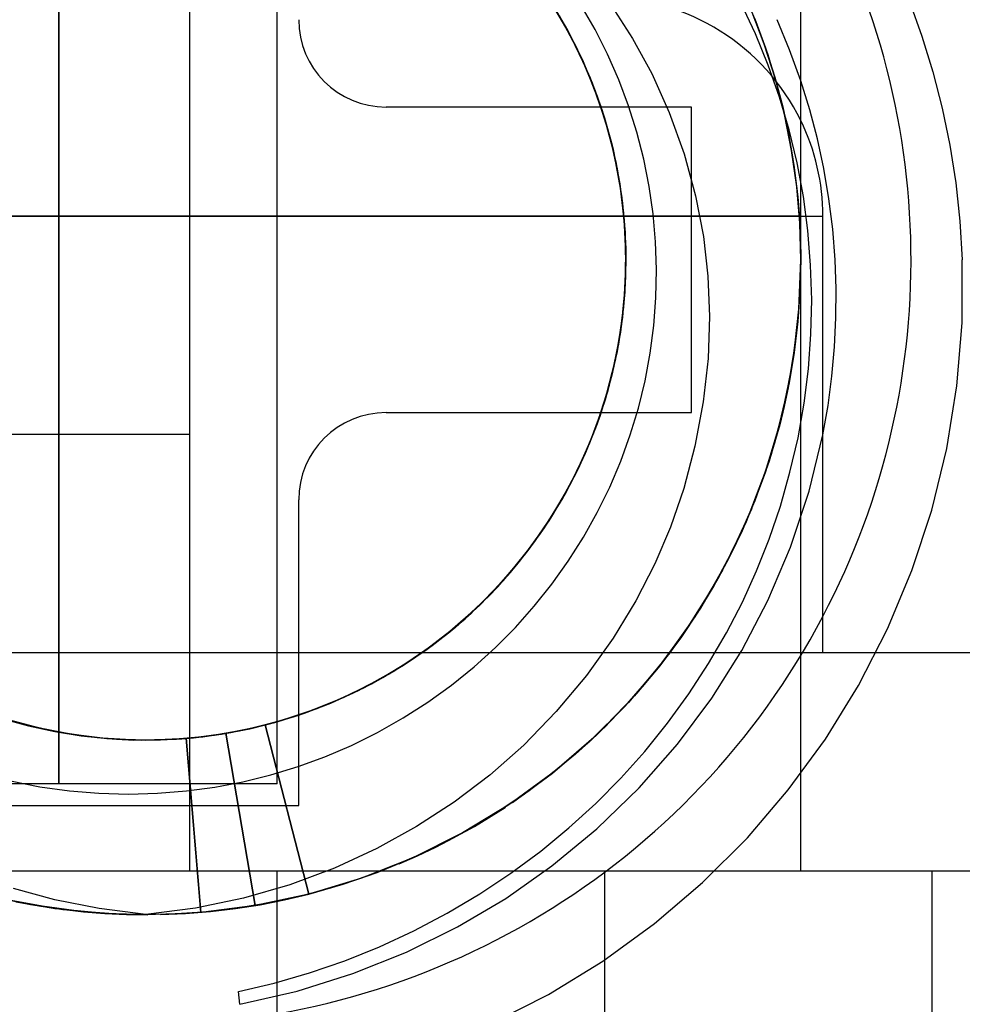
# Model space of a CAD drawing. Header units: millimetres. Extents: x 0 to 93, y -1.2 to 50.
# Tile 110 of 140: x 85.3 to 87.5, y 9.3 to 11.5. Entities that reach past the tile are written whole.
import ezdxf

# ---------------------------------------------------------------- set-up
doc = ezdxf.new("R2010")
doc.units = ezdxf.units.MM
doc.layers.add('MAIN-1', color=7, linetype='Continuous')
doc.layers.add('MAIN-2', color=7, linetype='Continuous')

msp = doc.modelspace()

# ---------------------------------------------------------------- linework, layer by layer
at = {"layer": 'MAIN-1'}
for p, q in [((87.1, 9.6), (87.1, 22.6)), ((87.1204, 11.3439), (87.1, 11.4097)), ((87.138, 11.2768), (87.1204, 11.3439)), ((87.1527, 11.2088), (87.138, 11.2768)), ((87.1644, 11.1399), (87.1527, 11.2088)), ((87.173, 11.0703), (87.1644, 11.1399)), ((87.1, 11.1), (87.1505, 11.1)), ((87.1505, 10.1), (87.1505, 11.1)), ((87.1785, 11), (87.173, 11.0703)), ((87.1809, 10.9339), (87.1785, 11)), ((87.1805, 10.8673), (87.1809, 10.9339)), ((87.1772, 10.8004), (87.1805, 10.8673)), ((87.1712, 10.7333), (87.1772, 10.8004)), ((87.1623, 10.6661), (87.1712, 10.7333)), ((87.1505, 10.5989), (87.1623, 10.6661)), ((85.7, 10.6), (77.7, 10.6)), ((85.7, 10.6), (85.7, 9.6)), ((85.7, 10.1), (84.4005, 10.1)), ((87.6505, 10.1), (87.1, 10.1)), ((85.7, 9.6), (77.7, 9.6)), ((87.1, 9.6), (85.7, 9.6)), ((87.4, 9.6), (87.1, 9.6)), ((89.4, 9.6), (87.4, 9.6)), ((87.4, 9.6), (87.4, 8))]:
    msp.add_line(p, q, dxfattribs=at)
for centre, radius, start, end in [((85.6, 11), 2.7525, 329.4275, 56.9781), ((85.6, 11), 1.7525, 332.2191, 31.1385), ((86.6505, 11.1), 0.5, 0, 25.9732)]:
    msp.add_arc(centre, radius, start, end, dxfattribs=at)
at = {"layer": 'MAIN-2'}
for p, q in [((85.7, 16.1), (85.7, 10.6)), ((86.5535, 11.5477), (86.5113, 11.6153)), ((86.9654, 11.6203), (86.9968, 11.5459)), ((85.4005, 11.6), (85.4005, 9.8)), ((85.4005, 9.8), (85.4005, 11.6)), ((85.9005, 9.8), (85.9005, 11.6)), ((86.5587, 11.5392), (86.5173, 11.6071)), ((86.5648, 11.5283), (86.524, 11.5966)), ((86.5692, 11.5193), (86.5292, 11.5882)), ((86.5659, 11.5259), (86.5334, 11.5818)), ((86.5662, 11.5257), (86.5335, 11.5818)), ((86.5751, 11.5084), (86.5359, 11.5777)), ((86.6288, 11.5277), (86.5972, 11.5826)), ((86.6663, 11.5817), (86.7146, 11.5073)), ((86.996, 11.5179), (86.9628, 11.5883)), ((87.0164, 11.4938), (86.9864, 11.5725)), ((87.3488, 11.5914), (87.3773, 11.5121)), ((86.5758, 11.5071), (86.5436, 11.5649)), ((86.5855, 11.4885), (86.5474, 11.5585)), ((86.5908, 11.4772), (86.5535, 11.5477)), ((86.9947, 11.5517), (87.0191, 11.4857)), ((87.0744, 11.4807), (87.0455, 11.55)), ((86.5951, 11.4683), (86.5587, 11.5392)), ((86.6005, 11.4571), (86.5648, 11.5283)), ((86.595, 11.4686), (86.5659, 11.5259)), ((86.5955, 11.4677), (86.5662, 11.5257)), ((86.6575, 11.4709), (86.6288, 11.5277)), ((86.9968, 11.5459), (87.0242, 11.47)), ((86.6043, 11.4477), (86.5692, 11.5193)), ((86.6093, 11.4364), (86.5751, 11.5084)), ((86.6047, 11.4475), (86.5758, 11.5071)), ((86.7146, 11.5073), (86.7591, 11.4264)), ((87.0256, 11.4459), (86.996, 11.5179)), ((87.3773, 11.5121), (87.4023, 11.4307)), ((86.6183, 11.416), (86.5855, 11.4885)), ((87.0418, 11.4138), (87.0164, 11.4938)), ((87.0191, 11.4857), (87.0404, 11.4184)), ((87.1, 11.4097), (87.0744, 11.4807)), ((86.6229, 11.4043), (86.5908, 11.4772)), ((86.6205, 11.41), (86.595, 11.4686)), ((86.6263, 11.395), (86.5951, 11.4683)), ((86.6214, 11.4079), (86.5955, 11.4677)), ((86.6308, 11.3834), (86.6005, 11.4571)), ((86.6832, 11.4124), (86.6575, 11.4709)), ((87.0242, 11.47), (87.0474, 11.3927)), ((86.6342, 11.3738), (86.6043, 11.4477)), ((86.6298, 11.3865), (86.6047, 11.4475)), ((86.6382, 11.3621), (86.6093, 11.4364)), ((87.0514, 11.3725), (87.0256, 11.4459)), ((86.6457, 11.3412), (86.6183, 11.416)), ((86.7057, 11.3527), (86.6832, 11.4124)), ((86.7591, 11.4264), (86.7988, 11.3378)), ((87.0404, 11.4184), (87.0585, 11.3501)), ((87.0627, 11.3325), (87.0418, 11.4138)), ((87.4023, 11.4307), (87.4237, 11.3474)), ((86.6426, 11.3503), (86.6205, 11.41)), ((86.6437, 11.3467), (86.6214, 11.4079)), ((86.6496, 11.3293), (86.6229, 11.4043)), ((86.6521, 11.3196), (86.6263, 11.395)), ((87.0474, 11.3927), (87.0663, 11.3145)), ((86.651, 11.3245), (86.6298, 11.3865)), ((86.6557, 11.3077), (86.6308, 11.3834)), ((86.6586, 11.298), (86.6342, 11.3738)), ((87.0734, 11.2981), (87.0514, 11.3725)), ((86.15, 11.35), (86.15, 11.35)), ((86.85, 11.35), (86.15, 11.35)), ((86.6618, 11.286), (86.6382, 11.3621)), ((86.6613, 11.2893), (86.6426, 11.3503)), ((86.6625, 11.2842), (86.6437, 11.3467)), ((86.7248, 11.2921), (86.7057, 11.3527)), ((86.85, 10.65), (86.85, 11.35)), ((86.85, 11.35), (86.85, 11.35)), ((87.0585, 11.3501), (87.0733, 11.281)), ((87.4237, 11.3474), (87.4413, 11.2625)), ((86.6675, 11.2646), (86.6457, 11.3412)), ((86.6706, 11.2525), (86.6496, 11.3293)), ((86.6684, 11.2617), (86.651, 11.3245)), ((86.7988, 11.3378), (86.8325, 11.2427)), ((87.079, 11.2503), (87.0627, 11.3325)), ((86.6725, 11.2426), (86.6521, 11.3196)), ((86.6752, 11.2305), (86.6557, 11.3077)), ((87.0663, 11.3145), (87.081, 11.2359)), ((86.6776, 11.2206), (86.6586, 11.298)), ((86.6764, 11.2265), (86.6613, 11.2893)), ((86.6799, 11.2084), (86.6618, 11.286)), ((86.6775, 11.2206), (86.6625, 11.2842)), ((86.7406, 11.2306), (86.7248, 11.2921)), ((87.0718, 11.2883), (87.0804, 11.2405)), ((87.0733, 11.281), (87.0849, 11.2113)), ((87.0916, 11.2224), (87.0734, 11.2981)), ((86.6837, 11.1866), (86.6675, 11.2646)), ((86.682, 11.198), (86.6684, 11.2617)), ((87.4413, 11.2625), (87.4549, 11.1762)), ((86.6859, 11.1743), (86.6706, 11.2525)), ((86.6873, 11.1643), (86.6725, 11.2426)), ((86.8325, 11.2427), (86.8589, 11.1464)), ((87.0906, 11.1673), (87.079, 11.2503)), ((87.0804, 11.2405), (87.0874, 11.1925)), ((87.081, 11.2359), (87.0914, 11.1571)), ((86.689, 11.152), (86.6752, 11.2305)), ((86.6878, 11.1622), (86.6764, 11.2265)), ((86.6888, 11.1562), (86.6775, 11.2206)), ((86.6908, 11.1421), (86.6776, 11.2206)), ((86.7529, 11.1683), (86.7406, 11.2306)), ((87.0849, 11.2113), (87.0932, 11.1412)), ((87.1058, 11.1454), (87.0916, 11.2224)), ((86.6923, 11.1297), (86.6799, 11.2084)), ((86.6917, 11.1335), (86.682, 11.198)), ((86.6943, 11.1076), (86.6837, 11.1866)), ((87.0874, 11.1925), (87.0929, 11.1444)), ((86.6955, 11.0952), (86.6859, 11.1743)), ((86.6965, 11.0851), (86.6873, 11.1643)), ((86.7619, 11.1052), (86.7529, 11.1683)), ((87.0976, 11.0838), (87.0906, 11.1673)), ((87.4549, 11.1762), (87.4645, 11.0887)), ((86.6956, 11.0968), (86.6878, 11.1622)), ((86.6962, 11.0911), (86.6888, 11.1562)), ((86.6973, 11.0727), (86.689, 11.152)), ((86.6981, 11.0628), (86.6908, 11.1421)), ((86.8589, 11.1464), (86.8769, 11.0537)), ((87.0914, 11.1571), (87.0977, 11.0784)), ((87.0929, 11.1444), (87.0968, 11.0962)), ((87.0932, 11.1412), (87.0981, 11.0707)), ((87.1161, 11.0671), (87.1058, 11.1454)), ((86.6977, 11.0685), (86.6917, 11.1335)), ((86.6988, 11.0503), (86.6923, 11.1297)), ((87.1, 11.1), (84.4005, 11.1)), ((84.4302, 11.1), (87.1505, 11.1)), ((86.6992, 11.028), (86.6943, 11.1076)), ((86.6994, 11.031), (86.6956, 11.0968)), ((86.7674, 11.0415), (86.7619, 11.1052)), ((87.0968, 11.0962), (87.0991, 11.0481)), ((86.6995, 11.0156), (86.6955, 11.0952)), ((86.6997, 11.0257), (86.6962, 11.0911)), ((86.6999, 11.0055), (86.6965, 11.0851)), ((87.1, 11), (87.0976, 11.0838)), ((87.0977, 11.0784), (87.0998, 11)), ((87.4645, 11.0887), (87.4699, 11)), ((86.6998, 10.9931), (86.6973, 11.0727)), ((86.6998, 11.0031), (86.6977, 11.0685)), ((86.6996, 10.9832), (86.6981, 11.0628)), ((86.8769, 11.0537), (86.8871, 10.9628)), ((87.0981, 11.0707), (87.0998, 11)), ((87.1225, 10.988), (87.1161, 11.0671)), ((86.6985, 10.9483), (86.6992, 11.028)), ((86.6995, 10.9707), (86.6988, 11.0503)), ((86.6993, 10.9652), (86.6994, 11.031)), ((86.7695, 10.9775), (86.7674, 11.0415)), ((87.0991, 11.0481), (87.0999, 11)), ((86.6975, 10.926), (86.6999, 11.0055)), ((86.6977, 10.936), (86.6995, 11.0156)), ((86.6992, 10.9603), (86.6997, 11.0257)), ((86.6954, 10.9036), (86.6996, 10.9832)), ((86.6965, 10.9135), (86.6998, 10.9931)), ((86.698, 10.9375), (86.6998, 11.0031)), ((87.0998, 11), (87.0948, 10.8776)), ((87.0957, 10.887), (87.1, 11)), ((87.0967, 10.9021), (87.0999, 11)), ((87.0998, 11), (87.0981, 10.9292)), ((87.1, 11), (87.1, 11)), ((87.1249, 10.9086), (87.1225, 10.988)), ((87.4695, 10.8559), (87.4699, 11)), ((86.6944, 10.8912), (86.6995, 10.9707)), ((86.6953, 10.8996), (86.6993, 10.9652)), ((86.7681, 10.9133), (86.7695, 10.9775)), ((86.8871, 10.9628), (86.8908, 10.8702)), ((86.692, 10.8689), (86.6985, 10.9483)), ((86.6948, 10.895), (86.6992, 10.9603)), ((86.6892, 10.8468), (86.6975, 10.926)), ((86.6903, 10.8566), (86.6977, 10.936)), ((86.6924, 10.8721), (86.698, 10.9375)), ((87.0981, 10.9292), (87.0931, 10.8585)), ((86.6855, 10.8245), (86.6954, 10.9036)), ((86.6866, 10.8302), (86.6948, 10.895)), ((86.6873, 10.8343), (86.6953, 10.8996)), ((86.6875, 10.8344), (86.6965, 10.9135)), ((86.7633, 10.8494), (86.7681, 10.9133)), ((87.087, 10.8042), (87.0967, 10.9021)), ((87.1233, 10.8294), (87.1249, 10.9086)), ((86.6829, 10.8071), (86.6924, 10.8721)), ((86.6835, 10.8123), (86.6944, 10.8912)), ((86.8908, 10.8702), (86.8877, 10.7741)), ((87.0948, 10.8776), (87.0796, 10.7555)), ((87.083, 10.7747), (87.0957, 10.887)), ((86.6772, 10.778), (86.6903, 10.8566)), ((86.6798, 10.7902), (86.692, 10.8689)), ((86.7549, 10.7859), (86.7633, 10.8494)), ((87.0931, 10.8585), (87.0848, 10.788)), ((87.4577, 10.7115), (87.4695, 10.8559)), ((86.6725, 10.7562), (86.6875, 10.8344)), ((86.6747, 10.7662), (86.6866, 10.8302)), ((86.6751, 10.7684), (86.6892, 10.8468)), ((86.6753, 10.7693), (86.6873, 10.8343)), ((87.1176, 10.7504), (87.1233, 10.8294)), ((86.667, 10.7343), (86.6835, 10.8123)), ((86.6695, 10.7429), (86.6829, 10.8071)), ((86.67, 10.7463), (86.6855, 10.8245)), ((87.0707, 10.7068), (87.087, 10.8042)), ((86.6618, 10.7127), (86.6798, 10.7902)), ((86.7432, 10.7229), (86.7549, 10.7859)), ((87.0848, 10.788), (87.0731, 10.7181)), ((86.6553, 10.6912), (86.6751, 10.7684)), ((86.6584, 10.7006), (86.6772, 10.778)), ((86.659, 10.7032), (86.6747, 10.7662)), ((86.6596, 10.7051), (86.6753, 10.7693)), ((86.8877, 10.7741), (86.8767, 10.6744)), ((87.0618, 10.6638), (87.083, 10.7747)), ((86.6489, 10.6695), (86.67, 10.7463)), ((86.6519, 10.6792), (86.6725, 10.7562)), ((86.6523, 10.6798), (86.6695, 10.7429)), ((87.0796, 10.7555), (87.0544, 10.6344)), ((87.1077, 10.6714), (87.1176, 10.7504)), ((86.6381, 10.6366), (86.6618, 10.7127)), ((86.645, 10.6577), (86.667, 10.7343)), ((86.728, 10.6606), (86.7432, 10.7229)), ((87.0731, 10.7181), (87.0582, 10.6487)), ((86.6302, 10.6155), (86.6553, 10.6912)), ((86.634, 10.6248), (86.6584, 10.7006)), ((86.6398, 10.6414), (86.659, 10.7032)), ((86.6401, 10.642), (86.6596, 10.7051)), ((87.0481, 10.6103), (87.0707, 10.7068)), ((87.071, 10.7068), (87.0619, 10.6644)), ((87.4344, 10.5678), (87.4577, 10.7115)), ((86.6224, 10.5944), (86.6489, 10.6695)), ((86.6258, 10.6039), (86.6519, 10.6792)), ((86.6314, 10.6179), (86.6523, 10.6798)), ((86.8767, 10.6744), (86.8576, 10.5734)), ((87.0936, 10.5924), (87.1077, 10.6714)), ((86.15, 10.65), (86.15, 10.65)), ((86.15, 10.65), (86.85, 10.65)), ((86.6175, 10.5829), (86.645, 10.6577)), ((86.7094, 10.5992), (86.728, 10.6606)), ((86.85, 10.65), (86.85, 10.65)), ((87.0325, 10.555), (87.0618, 10.6638)), ((87.0582, 10.6487), (87.0399, 10.5801)), ((87.0619, 10.6644), (87.0516, 10.6224)), ((86.6041, 10.5511), (86.634, 10.6248)), ((86.6089, 10.5625), (86.6381, 10.6366)), ((86.617, 10.5807), (86.6401, 10.642)), ((86.6171, 10.581), (86.6398, 10.6414)), ((87.0544, 10.6344), (87.0193, 10.5155)), ((87.0516, 10.6224), (87.04, 10.5805)), ((85.7, 10.6), (85.7, 10.6)), ((86.5944, 10.5307), (86.6258, 10.6039)), ((86.5996, 10.5419), (86.6302, 10.6155)), ((86.6068, 10.5573), (86.6314, 10.6179)), ((87.0191, 10.5153), (87.0481, 10.6103)), ((86.5848, 10.5102), (86.6175, 10.5829)), ((86.5903, 10.5211), (86.617, 10.5807)), ((86.5904, 10.5214), (86.6224, 10.5944)), ((86.5908, 10.522), (86.6171, 10.581)), ((86.6875, 10.5387), (86.7094, 10.5992)), ((87.0399, 10.5801), (87.0184, 10.5122)), ((87.04, 10.5805), (87.0273, 10.5391)), ((87.0752, 10.5135), (87.0936, 10.5924)), ((87.1192, 10.4699), (87.1505, 10.5989)), ((86.5745, 10.4906), (86.6089, 10.5625)), ((86.5787, 10.4984), (86.6068, 10.5573)), ((86.8576, 10.5734), (86.8323, 10.4766)), ((86.9952, 10.4491), (87.0325, 10.555)), ((87.4, 10.4264), (87.4344, 10.5678)), ((86.564, 10.4706), (86.5996, 10.5419)), ((86.5688, 10.4796), (86.6041, 10.5511)), ((86.6622, 10.4793), (86.6875, 10.5387)), ((87.0273, 10.5391), (87.0133, 10.498)), ((86.5469, 10.4402), (86.5848, 10.5102)), ((86.5532, 10.4511), (86.5904, 10.5214)), ((86.5578, 10.4599), (86.5944, 10.5307)), ((86.5601, 10.4634), (86.5903, 10.5211)), ((86.5608, 10.4644), (86.5908, 10.522)), ((87.0193, 10.5155), (86.9745, 10.4001)), ((86.9839, 10.4225), (87.0191, 10.5153)), ((87.0184, 10.5122), (86.9935, 10.4453)), ((87.0531, 10.4359), (87.0752, 10.5135)), ((86.535, 10.4214), (86.5745, 10.4906)), ((86.5473, 10.4414), (86.5787, 10.4984)), ((87.0133, 10.498), (86.9981, 10.4573)), ((86.5233, 10.4022), (86.564, 10.4706)), ((86.5271, 10.4084), (86.5608, 10.4644)), ((86.5285, 10.4109), (86.5688, 10.4796)), ((86.6337, 10.4211), (86.6622, 10.4793)), ((86.8323, 10.4766), (86.8019, 10.3878)), ((87.0767, 10.3422), (87.1192, 10.4699)), ((85.95, 10.45), (85.95, 10.45)), ((85.95, 9.75), (85.95, 10.45)), ((86.5108, 10.3836), (86.5532, 10.4511)), ((86.5163, 10.3918), (86.5578, 10.4599)), ((86.5265, 10.4074), (86.5601, 10.4634)), ((86.9502, 10.3466), (86.9952, 10.4491)), ((86.9935, 10.4453), (86.9655, 10.3796)), ((86.9909, 10.4394), (86.9927, 10.4439)), ((86.9927, 10.4439), (86.9945, 10.4484)), ((86.9945, 10.4484), (86.9963, 10.4529)), ((86.9963, 10.4529), (86.9981, 10.4574)), ((86.4907, 10.3552), (86.535, 10.4214)), ((86.5039, 10.3732), (86.5469, 10.4402)), ((86.5128, 10.3865), (86.5473, 10.4414)), ((86.6021, 10.3645), (86.6337, 10.4211)), ((86.9875, 10.4303), (86.9342, 10.315)), ((86.984, 10.4224), (86.95, 10.347)), ((86.9873, 10.4304), (86.9891, 10.4349)), ((86.9891, 10.4349), (86.9909, 10.4394)), ((87.0276, 10.3603), (87.0531, 10.4359)), ((87.3546, 10.2885), (87.4, 10.4264)), ((86.4777, 10.3369), (86.5233, 10.4022)), ((86.4833, 10.3452), (86.5285, 10.4109)), ((86.4895, 10.3533), (86.5265, 10.4074)), ((86.4901, 10.3542), (86.5271, 10.4084)), ((86.9745, 10.4001), (86.9203, 10.2888)), ((86.4637, 10.3194), (86.5108, 10.3836)), ((86.47, 10.327), (86.5163, 10.3918)), ((86.4753, 10.3339), (86.5128, 10.3865)), ((86.8019, 10.3878), (86.7656, 10.3035)), ((86.9655, 10.3796), (86.9345, 10.3155)), ((86.4418, 10.2923), (86.4907, 10.3552)), ((86.4492, 10.3012), (86.4895, 10.3533)), ((86.4503, 10.3026), (86.4901, 10.3542)), ((86.4561, 10.3095), (86.5039, 10.3732)), ((86.5675, 10.3098), (86.6021, 10.3645)), ((86.9988, 10.2873), (87.0276, 10.3603)), ((86.4274, 10.2752), (86.4777, 10.3369)), ((86.4336, 10.2829), (86.4833, 10.3452)), ((86.4348, 10.2837), (86.4753, 10.3339)), ((86.8979, 10.248), (86.9502, 10.3466)), ((86.95, 10.347), (86.9122, 10.274)), ((87.0247, 10.2196), (87.0767, 10.3422)), ((86.4037, 10.2495), (86.4561, 10.3095)), ((86.412, 10.2587), (86.4637, 10.3194)), ((86.4191, 10.2658), (86.47, 10.327)), ((86.53, 10.2571), (86.5675, 10.3098)), ((86.9342, 10.315), (86.8715, 10.2047)), ((86.9345, 10.3155), (86.9008, 10.2532)), ((86.3885, 10.2331), (86.4418, 10.2923)), ((86.3914, 10.236), (86.4348, 10.2837)), ((86.4057, 10.2512), (86.4492, 10.3012)), ((86.4081, 10.2539), (86.4503, 10.3026)), ((86.7656, 10.3035), (86.7222, 10.2191)), ((86.9203, 10.2888), (86.857, 10.1821)), ((86.9664, 10.2161), (86.9988, 10.2873)), ((87.2985, 10.1545), (87.3546, 10.2885)), ((86.3638, 10.2085), (86.4191, 10.2658)), ((86.3726, 10.2173), (86.4274, 10.2752)), ((86.3796, 10.2243), (86.4336, 10.2829)), ((86.9122, 10.274), (86.871, 10.2037)), ((86.3472, 10.1933), (86.4037, 10.2495)), ((86.3562, 10.2018), (86.412, 10.2587)), ((86.3589, 10.2037), (86.4057, 10.2512)), ((86.3635, 10.2081), (86.4081, 10.2539)), ((86.4896, 10.2066), (86.53, 10.2571)), ((86.8383, 10.1535), (86.8979, 10.248)), ((86.9008, 10.2532), (86.8643, 10.1929)), ((86.3138, 10.1635), (86.3726, 10.2173)), ((86.3215, 10.1698), (86.3796, 10.2243)), ((86.331, 10.178), (86.3885, 10.2331)), ((86.3451, 10.1909), (86.3914, 10.236)), ((86.7222, 10.2191), (86.6705, 10.1336)), ((86.9299, 10.1459), (86.9664, 10.2161)), ((86.9647, 10.1048), (87.0247, 10.2196)), ((86.2964, 10.1491), (86.3562, 10.2018)), ((86.3044, 10.1554), (86.3638, 10.2085)), ((86.3089, 10.1589), (86.3589, 10.2037)), ((86.3162, 10.1651), (86.3635, 10.2081)), ((86.4464, 10.1581), (86.4896, 10.2066)), ((86.8715, 10.2047), (86.7998, 10.1)), ((86.871, 10.2037), (86.8259, 10.1359)), ((86.2696, 10.1273), (86.331, 10.178)), ((86.2868, 10.1413), (86.3472, 10.1933)), ((86.296, 10.1483), (86.3451, 10.1909)), ((86.857, 10.1821), (86.7851, 10.081)), ((86.8643, 10.1929), (86.825, 10.1344)), ((86.2331, 10.1008), (86.2964, 10.1491)), ((86.2413, 10.1067), (86.3044, 10.1554)), ((86.2513, 10.1141), (86.3138, 10.1635)), ((86.2558, 10.117), (86.3089, 10.1589)), ((86.2596, 10.1197), (86.3215, 10.1698)), ((86.2658, 10.1246), (86.3162, 10.1651)), ((86.4004, 10.1117), (86.4464, 10.1581)), ((86.7715, 10.0632), (86.8383, 10.1535)), ((87.2321, 10.0252), (87.2985, 10.1545)), ((86.2046, 10.0813), (86.2696, 10.1273)), ((86.2228, 10.0937), (86.2868, 10.1413)), ((86.2442, 10.1086), (86.296, 10.1483)), ((86.6705, 10.1336), (86.6095, 10.0482)), ((86.8259, 10.1359), (86.7769, 10.0703)), ((86.825, 10.1344), (86.7827, 10.0777)), ((86.8888, 10.0757), (86.9299, 10.1459)), ((86.1749, 10.0627), (86.2413, 10.1067)), ((86.1854, 10.0692), (86.2513, 10.1141)), ((86.1897, 10.0717), (86.2442, 10.1086)), ((86.1942, 10.0744), (86.2596, 10.1197)), ((86.2001, 10.0783), (86.2558, 10.117)), ((86.2126, 10.0866), (86.2658, 10.1246)), ((86.3516, 10.0675), (86.4004, 10.1117)), ((86.896, 9.9959), (86.9647, 10.1048)), ((87.1, 10.1), (85.7, 10.1)), ((86.1364, 10.0401), (86.2046, 10.0813)), ((86.1556, 10.0509), (86.2228, 10.0937)), ((86.1572, 10.0517), (86.2126, 10.0866)), ((86.1665, 10.0572), (86.2331, 10.1008)), ((86.7851, 10.081), (86.7053, 9.9864)), ((86.7998, 10.1), (86.7194, 10.0017)), ((86.1055, 10.0235), (86.1749, 10.0627)), ((86.1165, 10.0292), (86.1854, 10.0692)), ((86.1256, 10.0339), (86.1942, 10.0744)), ((86.1328, 10.0379), (86.1897, 10.0717)), ((86.1423, 10.0433), (86.2001, 10.0783)), ((86.3001, 10.0258), (86.3516, 10.0675)), ((86.6975, 9.9776), (86.7715, 10.0632)), ((86.7769, 10.0703), (86.7239, 10.0069)), ((86.7827, 10.0777), (86.7376, 10.0226)), ((86.8434, 10.0063), (86.8888, 10.0757)), ((86.0654, 10.0038), (86.1364, 10.0401)), ((86.0737, 10.0074), (86.1328, 10.0379)), ((86.0834, 10.0121), (86.1423, 10.0433)), ((86.0856, 10.013), (86.1556, 10.0509)), ((86.0968, 10.0186), (86.1665, 10.0572)), ((86.1003, 10.0204), (86.1572, 10.0517)), ((86.6095, 10.0482), (86.54, 9.9652)), ((86.7484, 10.0355), (86.7486, 10.0357)), ((86.7486, 10.0357), (86.7488, 10.0359)), ((86.7488, 10.0359), (86.749, 10.0362)), ((86.0245, 9.9852), (86.0968, 10.0186)), ((86.0335, 9.9894), (86.1055, 10.0235)), ((86.0422, 9.9928), (86.1003, 10.0204)), ((86.045, 9.9942), (86.1165, 10.0292)), ((86.0542, 9.9985), (86.1256, 10.0339)), ((86.2458, 9.9867), (86.3001, 10.0258)), ((86.7376, 10.0226), (86.6896, 9.9695)), ((86.7478, 10.0348), (86.748, 10.035)), ((86.748, 10.035), (86.7482, 10.0352)), ((86.7482, 10.0352), (86.7484, 10.0355)), ((87.1562, 9.9021), (87.2321, 10.0252)), ((85.9711, 9.9645), (86.045, 9.9942)), ((85.9804, 9.9683), (86.0542, 9.9985)), ((85.9827, 9.9689), (86.0422, 9.9928)), ((85.992, 9.9727), (86.0654, 10.0038)), ((86.0126, 9.9804), (86.0737, 10.0074)), ((86.0129, 9.9805), (86.0856, 10.013)), ((86.0236, 9.9849), (86.0834, 10.0121)), ((86.7194, 10.0017), (86.6311, 9.9106)), ((86.7239, 10.0069), (86.6671, 9.946)), ((86.7945, 9.9387), (86.8434, 10.0063)), ((86.8178, 9.891), (86.896, 9.9959)), ((85.9047, 9.9435), (85.9804, 9.9683)), ((85.9166, 9.9469), (85.992, 9.9727)), ((85.9215, 9.9483), (85.9827, 9.9689)), ((85.9381, 9.9533), (86.0129, 9.9805)), ((85.9499, 9.9573), (86.0245, 9.9852)), ((85.95, 9.9572), (86.0126, 9.9804)), ((85.9592, 9.9605), (86.0335, 9.9894)), ((85.9629, 9.9616), (86.0236, 9.9849)), ((86.1892, 9.9506), (86.2458, 9.9867)), ((86.6171, 9.8975), (86.6975, 9.9776)), ((86.6896, 9.9695), (86.6391, 9.9185)), ((85.2547, 9.9557), (85.3312, 9.9336)), ((85.2599, 9.9539), (85.3223, 9.9357)), ((85.2666, 9.9518), (85.3433, 9.9305)), ((85.2725, 9.949), (85.3314, 9.9327)), ((85.274, 9.9495), (85.337, 9.9321)), ((85.2763, 9.9492), (85.3532, 9.9285)), ((85.2881, 9.9455), (85.3653, 9.9258)), ((85.8396, 9.9265), (85.9166, 9.9469)), ((85.8587, 9.9311), (85.9215, 9.9483)), ((85.8614, 9.9318), (85.9381, 9.9533)), ((85.8735, 9.9348), (85.9499, 9.9573)), ((85.8831, 9.9371), (85.9592, 9.9605)), ((85.8863, 9.9379), (85.95, 9.9572)), ((85.8952, 9.9404), (85.9711, 9.9645)), ((85.9009, 9.9421), (85.9629, 9.9616)), ((86.1307, 9.9175), (86.1892, 9.9506)), ((86.54, 9.9652), (86.4654, 9.8882)), ((86.6671, 9.9462), (86.607, 9.8886)), ((85.2978, 9.9426), (85.3751, 9.9233)), ((85.3099, 9.9393), (85.3874, 9.9209)), ((85.3223, 9.9357), (85.3857, 9.9212)), ((85.3312, 9.9336), (85.4092, 9.9171)), ((85.3314, 9.9327), (85.3912, 9.9196)), ((85.337, 9.9321), (85.4018, 9.9183)), ((85.3433, 9.9305), (85.4214, 9.9148)), ((85.3532, 9.9285), (85.4315, 9.9133)), ((85.3653, 9.9258), (85.4437, 9.9116)), ((85.3751, 9.9233), (85.4536, 9.9098)), ((85.7489, 9.9103), (85.8274, 9.9241)), ((85.7613, 9.9119), (85.8396, 9.9265)), ((85.7735, 9.9139), (85.8377, 9.9261)), ((85.7834, 9.9158), (85.8614, 9.9318)), ((85.7947, 9.9175), (85.8587, 9.9311)), ((85.8055, 9.9194), (85.8831, 9.9371)), ((85.8141, 9.9212), (85.8735, 9.9348)), ((85.8177, 9.9219), (85.8952, 9.9404)), ((85.8219, 9.9227), (85.8863, 9.9379)), ((85.8274, 9.9241), (85.9047, 9.9435)), ((85.8377, 9.9261), (85.9009, 9.9421)), ((85.8735, 9.9348), (85.973, 9.5473)), ((85.8735, 9.9348), (85.8735, 9.9348)), ((85.973, 9.5472), (85.8735, 9.9347)), ((86.6569, 9.9358), (86.621, 9.9013)), ((86.7426, 9.8741), (86.7945, 9.9387)), ((85.3857, 9.9212), (85.4498, 9.9105)), ((85.3874, 9.9209), (85.466, 9.9082)), ((85.3912, 9.9196), (85.4514, 9.9098)), ((85.4018, 9.9183), (85.4676, 9.9083)), ((85.4092, 9.9171), (85.4881, 9.9061)), ((85.4214, 9.9148), (85.5004, 9.9049)), ((85.4315, 9.9133), (85.5106, 9.9038)), ((85.4437, 9.9116), (85.523, 9.903)), ((85.4498, 9.9105), (85.5143, 9.9036)), ((85.4514, 9.9098), (85.5119, 9.9033)), ((85.4536, 9.9098), (85.5328, 9.9021)), ((85.466, 9.9082), (85.5453, 9.9014)), ((85.4676, 9.9083), (85.5338, 9.9022)), ((85.4881, 9.9061), (85.5676, 9.9009)), ((85.5004, 9.9049), (85.58, 9.9006)), ((85.5106, 9.9038), (85.5901, 9.9001)), ((85.5119, 9.9033), (85.5725, 9.9001)), ((85.5143, 9.9036), (85.5791, 9.9004)), ((85.523, 9.903), (85.6026, 9.9002)), ((85.5328, 9.9021), (85.6124, 9.9002)), ((85.5338, 9.9022), (85.5996, 9.9)), ((85.5453, 9.9014), (85.6249, 9.9004)), ((85.5676, 9.9009), (85.6473, 9.9013)), ((85.5725, 9.9001), (85.6331, 9.9003)), ((85.5791, 9.9004), (85.644, 9.901)), ((85.58, 9.9006), (85.6597, 9.902)), ((85.5901, 9.9001), (85.6697, 9.9022)), ((85.5996, 9.9), (85.665, 9.9019)), ((85.6026, 9.9002), (85.6822, 9.9031)), ((85.6124, 9.9002), (85.692, 9.9041)), ((85.6249, 9.9004), (85.7044, 9.9052)), ((85.6331, 9.9003), (85.6936, 9.9039)), ((85.644, 9.901), (85.7088, 9.9055)), ((85.6473, 9.9013), (85.7268, 9.9075)), ((85.6597, 9.902), (85.7391, 9.9091)), ((85.665, 9.9019), (85.7301, 9.9077)), ((85.6697, 9.9022), (85.7489, 9.9103)), ((85.6822, 9.9031), (85.7613, 9.9119)), ((85.692, 9.9041), (85.7571, 9.9115)), ((85.692, 9.9041), (85.7255, 9.5054)), ((85.692, 9.9041), (85.692, 9.9041)), ((85.7255, 9.5055), (85.692, 9.9041)), ((85.6936, 9.9039), (85.754, 9.9109)), ((85.7044, 9.9052), (85.7834, 9.9158)), ((85.7088, 9.9055), (85.7735, 9.9139)), ((85.7268, 9.9075), (85.8055, 9.9194)), ((85.7301, 9.9077), (85.7947, 9.9175)), ((85.7391, 9.9091), (85.8177, 9.9219)), ((85.754, 9.9109), (85.8141, 9.9212)), ((85.7571, 9.9115), (85.8219, 9.9227)), ((85.7834, 9.9158), (85.8501, 9.5212)), ((85.7834, 9.9157), (85.7834, 9.9158)), ((85.8501, 9.5212), (85.7834, 9.9157)), ((86.0708, 9.8879), (86.1307, 9.9175)), ((86.6311, 9.9106), (86.5359, 9.8277)), ((86.621, 9.9013), (86.584, 9.868)), ((86.6391, 9.9185), (86.5861, 9.8699)), ((87.0713, 9.7858), (87.1562, 9.9021)), ((86.01, 9.8619), (86.0708, 9.8879)), ((86.4654, 9.8882), (86.3877, 9.8196)), ((86.5311, 9.8239), (86.6171, 9.8975)), ((86.607, 9.8886), (86.5439, 9.8346)), ((86.7299, 9.7908), (86.8178, 9.891)), ((85.9484, 9.8394), (86.01, 9.8619)), ((86.5861, 9.8699), (86.5308, 9.8239)), ((86.584, 9.868), (86.5461, 9.8361)), ((86.6879, 9.813), (86.7426, 9.8741)), ((85.8858, 9.8203), (85.9484, 9.8394)), ((86.5439, 9.8346), (86.4778, 9.784)), ((86.5461, 9.8361), (86.5072, 9.8056)), ((85.8223, 9.8047), (85.8858, 9.8203)), ((86.3877, 9.8196), (86.3062, 9.758)), ((86.5359, 9.8277), (86.4339, 9.7534)), ((86.4399, 9.7572), (86.5311, 9.8239)), ((86.5308, 9.8239), (86.4733, 9.7805)), ((86.6302, 9.7548), (86.6879, 9.813)), ((85.4005, 9.8), (84.9005, 9.8)), ((85.2902, 9.8063), (85.3571, 9.7932)), ((85.3571, 9.7932), (85.4247, 9.7837)), ((85.9005, 9.8), (85.4005, 9.8)), ((85.6928, 9.7835), (85.758, 9.7924)), ((85.758, 9.7924), (85.8223, 9.8047)), ((85.9005, 9.8), (85.9005, 9.8)), ((86.5072, 9.8056), (86.4674, 9.7764)), ((86.6329, 9.697), (86.7299, 9.7908)), ((85.4247, 9.7837), (85.4924, 9.7781)), ((85.4924, 9.7781), (85.5598, 9.7763)), ((85.5598, 9.7763), (85.6267, 9.7781)), ((85.6267, 9.7781), (85.6928, 9.7835)), ((86.4778, 9.784), (86.4087, 9.7371)), ((86.4733, 9.7805), (86.4138, 9.74)), ((86.4674, 9.7764), (86.4268, 9.7487)), ((86.9776, 9.6764), (87.0713, 9.7858)), ((85.25, 9.75), (85.95, 9.75)), ((85.95, 9.75), (85.95, 9.75)), ((86.3062, 9.758), (86.22, 9.702)), ((86.4339, 9.7534), (86.3253, 9.6874)), ((86.3524, 9.7023), (86.4227, 9.7457)), ((86.3846, 9.7219), (86.4236, 9.7467)), ((86.569, 9.6993), (86.6302, 9.7548)), ((86.4087, 9.7371), (86.3367, 9.6938)), ((86.345, 9.6983), (86.3846, 9.7219)), ((86.4138, 9.74), (86.3524, 9.7024)), ((86.22, 9.702), (86.1286, 9.6515)), ((86.2799, 9.663), (86.3524, 9.7023)), ((86.3524, 9.7024), (86.2893, 9.6678)), ((86.3047, 9.676), (86.345, 9.6983)), ((86.5042, 9.6459), (86.569, 9.6993)), ((86.3253, 9.6874), (86.2114, 9.6305)), ((86.3367, 9.6938), (86.2622, 9.6545)), ((86.2638, 9.655), (86.3047, 9.676)), ((86.5301, 9.612), (86.6329, 9.697)), ((86.8752, 9.5741), (86.9776, 9.6764)), ((86.2056, 9.6277), (86.2799, 9.663)), ((86.2222, 9.6352), (86.2638, 9.655)), ((86.2893, 9.6678), (86.2246, 9.6364)), ((86.1286, 9.6515), (86.0317, 9.6068)), ((86.2114, 9.6305), (86.0938, 9.5837)), ((86.2246, 9.6364), (86.1586, 9.6081)), ((86.18, 9.6168), (86.2222, 9.6352)), ((86.436, 9.5951), (86.5042, 9.6459)), ((86.1586, 9.6081), (86.0913, 9.583)), ((86.1677, 9.6119), (86.124, 9.5948)), ((86.1294, 9.5966), (86.2056, 9.6277)), ((86.4243, 9.5375), (86.5301, 9.612)), ((85.7, 9.6), (85.7, 9.6)), ((85.9005, 9.0484), (85.9005, 9.6)), ((86.0317, 9.6068), (85.9297, 9.5687)), ((86.0519, 9.5697), (86.1294, 9.5966)), ((86.124, 9.5948), (86.0798, 9.579)), ((86.3645, 9.5475), (86.436, 9.5951)), ((86.6505, 9.6), (86.6505, 8)), ((87.1, 9.6), (87.1, 9.6)), ((87.4, 9.6), (87.4, 8)), ((85.9297, 9.5687), (85.8236, 9.5379)), ((85.973, 9.5472), (86.0519, 9.5697)), ((86.0938, 9.5837), (85.9731, 9.5472)), ((86.0352, 9.5647), (85.9901, 9.5518)), ((86.0913, 9.583), (86.023, 9.5611)), ((86.0798, 9.579), (86.0352, 9.5647)), ((86.7646, 9.4796), (86.8752, 9.5741)), ((85.3915, 9.5343), (85.2965, 9.5603)), ((85.9731, 9.5472), (85.8501, 9.521)), ((85.9538, 9.5425), (85.8838, 9.5273)), ((85.9445, 9.5402), (85.8985, 9.5301)), ((85.9175, 9.534), (85.973, 9.5472)), ((85.9901, 9.5518), (85.9445, 9.5402)), ((86.023, 9.5611), (85.9538, 9.5425)), ((86.2902, 9.5033), (86.3645, 9.5475)), ((85.2702, 9.5368), (85.3356, 9.5236)), ((85.3626, 9.5193), (85.2914, 9.5325)), ((85.3018, 9.5298), (85.3653, 9.5185)), ((85.3277, 9.5251), (85.3098, 9.5286)), ((85.3819, 9.516), (85.311, 9.5283)), ((85.311, 9.5281), (85.3592, 9.5195)), ((85.3457, 9.5219), (85.3277, 9.5251)), ((85.3356, 9.5236), (85.4014, 9.5133)), ((85.3638, 9.5189), (85.3457, 9.5219)), ((85.3592, 9.5195), (85.4078, 9.5124)), ((85.4347, 9.5095), (85.3626, 9.5193)), ((85.3819, 9.5162), (85.3638, 9.5189)), ((85.3653, 9.5185), (85.3741, 9.5171)), ((85.3741, 9.5171), (85.3829, 9.5158)), ((85.4926, 9.5139), (85.3915, 9.5343)), ((85.8236, 9.5379), (85.7138, 9.515)), ((85.8501, 9.521), (85.7255, 9.5054)), ((85.8051, 9.5141), (85.8615, 9.523)), ((85.8838, 9.5273), (85.8132, 9.5154)), ((85.8615, 9.523), (85.9175, 9.534)), ((86.3137, 9.4721), (86.4243, 9.5375)), ((85.4, 9.5136), (85.3819, 9.5162)), ((85.4534, 9.5072), (85.3819, 9.516)), ((85.3829, 9.5158), (85.3917, 9.5146)), ((85.3917, 9.5146), (85.4006, 9.5134)), ((85.4182, 9.5113), (85.4, 9.5136)), ((85.4006, 9.5134), (85.4094, 9.5122)), ((85.4014, 9.5133), (85.4676, 9.506)), ((85.4078, 9.5124), (85.4567, 9.5069)), ((85.4094, 9.5122), (85.4182, 9.5111)), ((85.5071, 9.5031), (85.4347, 9.5095)), ((85.5255, 9.5019), (85.4534, 9.5072)), ((85.4567, 9.5069), (85.5059, 9.503)), ((85.4676, 9.506), (85.5338, 9.5017)), ((85.6, 9.5002), (85.4926, 9.5139)), ((85.5059, 9.503), (85.5552, 9.5007)), ((85.5799, 9.5003), (85.5071, 9.5031)), ((85.5978, 9.5001), (85.5255, 9.5019)), ((85.5338, 9.5017), (85.6, 9.5002)), ((85.5552, 9.5007), (85.6047, 9.5)), ((85.6527, 9.5011), (85.5799, 9.5003)), ((85.67, 9.5017), (85.5978, 9.5001)), ((85.7138, 9.515), (85.6, 9.5002)), ((85.6335, 9.5004), (85.691, 9.5028)), ((85.7255, 9.5054), (85.6527, 9.5011)), ((85.7419, 9.5069), (85.67, 9.5017)), ((85.691, 9.5028), (85.7482, 9.5073)), ((85.8132, 9.5154), (85.7419, 9.5069)), ((85.7482, 9.5073), (85.8051, 9.5141)), ((86.2135, 9.463), (86.2902, 9.5033)), ((86.1966, 9.4144), (86.3137, 9.4721)), ((86.6466, 9.3938), (86.7646, 9.4796)), ((86.1351, 9.4268), (86.2135, 9.463)), ((86.0553, 9.3947), (86.1351, 9.4268)), ((86.0738, 9.365), (86.1966, 9.4144)), ((85.9748, 9.367), (86.0553, 9.3947)), ((86.5221, 9.3174), (86.6466, 9.3938)), ((85.8935, 9.3434), (85.9748, 9.367)), ((85.9465, 9.325), (86.0738, 9.365)), ((85.8117, 9.3239), (85.8935, 9.3434)), ((85.8154, 9.2948), (85.8117, 9.3239)), ((85.8117, 9.3239), (85.8117, 9.3239)), ((85.8154, 9.2948), (85.9465, 9.325)), ((86.3925, 9.2513), (86.5221, 9.3174))]:
    msp.add_line(p, q, dxfattribs=at)
for centre, radius, start, end in [((85.6, 11), 2.91, 0, 180), ((85.6, 11), 2.7525, 90, 270), ((85.6, 11), 1.7525, 90, 270), ((86.6505, 11.1), 0.5, 25.9732, 90.0003), ((86.15, 11.55), 0.2, 180, 270), ((85.6, 11), 2.91, 180, 0), ((86.15, 10.45), 0.2, 90, 180), ((85.6, 11), 1.7525, 270, 332.2191), ((85.6, 11), 2.7525, 270, 329.4275)]:
    msp.add_arc(centre, radius, start, end, dxfattribs=at)

doc.saveas('drawing.dxf')
